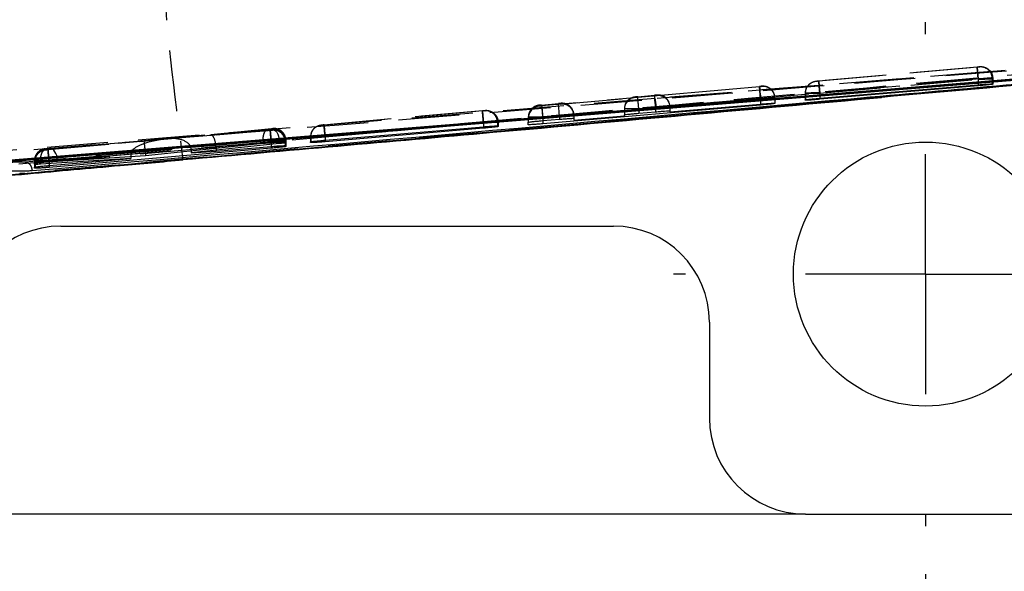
# Model space of a CAD drawing. Extents: x 30 to 391, y 7 to 282.
# Tile 13 of 30: x 123 to 143, y 131 to 143. Entities that reach past the tile are written whole.
import ezdxf

# ---------------------------------------------------------------- set-up
doc = ezdxf.new("R2010")
doc.units = 0
doc.linetypes.add('HIDDEN', pattern=[1.905, 1.27, -0.635])
doc.layers.get('0').update_dxf_attribs({"linetype": 'CONTINUOUS'})
doc.styles.add('SLDTEXTSTYLE0', font='TXT', dxfattribs={"width": 0.75})
doc.dimstyles.new('SLDDIMSTYLE0', dxfattribs={"dimtxt": 3.5, "dimasz": 3.302, "dimexe": 0, "dimexo": 0.0625, "dimgap": 0.875, "dimtad": 1, "dimdec": 0, "dimrnd": 1e-09, "dimzin": 12, "dimtxsty": 'SLDTEXTSTYLE0', "dimsah": 1, "dimcen": 0.09, "dimazin": 3, "dimtfac": 1, "dimtdec": 0, "dimtofl": 0, "dimtmove": 0, "dimatfit": 3, "dimtolj": 1, "dimtzin": 12})
doc.dimstyles.new('SLDDIMSTYLE2', dxfattribs={"dimtxt": 3.5, "dimasz": 3.302, "dimexe": 0, "dimexo": 0.0625, "dimgap": 0.875, "dimtad": 1, "dimdec": 3, "dimrnd": 1e-09, "dimzin": 12, "dimtxsty": 'SLDTEXTSTYLE0', "dimsah": 1, "dimcen": 0.09, "dimazin": 3, "dimtfac": 1, "dimtdec": 3, "dimtofl": 0, "dimtmove": 0, "dimatfit": 3, "dimtolj": 1, "dimtzin": 12})

# ---------------------------------------------------------------- blocks, each defined once
blk = doc.blocks.new('_D_4')
at = {"color": 179, "linetype": 'CONTINUOUS'}
for p, q in [((116.743, 131.312), (116.743, 106.28)), ((141.743, 131.312), (141.743, 106.28)), ((116.743, 107.28), (141.743, 107.28))]:
    blk.add_line(p, q, dxfattribs=at)
for points in [[(116.743, 107.28), (120.045, 106.772), (120.045, 107.788)], [(141.743, 107.28), (138.441, 107.788), (138.441, 106.772)]]:
    blk.add_solid(points, dxfattribs=at)
at = {"color": 179, "linetype": 'CONTINUOUS', "insert": (125.818, 111.792, -28.9), "char_height": 3.5, "attachment_point": 1, "style": 'SLDTEXTSTYLE0'}
blk.add_mtext('25', dxfattribs=at)
blk = doc.blocks.new('_D_5')
at = {"color": 179, "linetype": 'CONTINUOUS'}
for p, q in [((82.743, 145.062), (82.743, 95.096)), ((189.743, 133.562), (189.743, 95.096)), ((189.743, 96.096), (82.743, 96.096))]:
    blk.add_line(p, q, dxfattribs=at)
for points in [[(82.743, 96.096), (86.045, 95.588), (86.045, 96.604)], [(189.743, 96.096), (186.441, 96.604), (186.441, 95.588)]]:
    blk.add_solid(points, dxfattribs=at)
at = {"color": 179, "linetype": 'CONTINUOUS', "insert": (128.168, 100.608, -28.9), "char_height": 3.5, "attachment_point": 1, "style": 'SLDTEXTSTYLE0'}
blk.add_mtext('107', dxfattribs=at)
blk = doc.blocks.new('SW_CENTERMARKSYMBOL_7')
at = {"color": 0, "linetype": 'CONTINUOUS'}
for p, q in [((0, 5), (0, 5.25)), ((0, 0), (0, 2.5)), ((-5, 0), (-5.25, 0)), ((0, 0), (-2.5, 0)), ((0, 0), (0, -2.5)), ((0, 0), (2.5, 0)), ((5, 0), (5.25, 0)), ((0, -5), (0, -5.25))]:
    blk.add_line(p, q, dxfattribs=at)

msp = doc.modelspace()

# ---------------------------------------------------------------- linework, layer by layer
at = {"color": 7, "linetype": 'HIDDEN'}
for p, q in [((149.0957, 142.2577), (136.1129, 141.2192)), ((148.812, 142.2363), (136.1129, 141.2192)), ((139.5186, 141.5859), (142.8164, 141.8778)), ((142.8171, 141.8724), (139.5197, 141.5804)), ((142.8715, 141.8822), (142.8714, 141.8776)), ((143.1399, 141.6704), (143.1435, 141.6286)), ((138.2856, 141.4657), (133.7504, 141.0642)), ((136.1504, 141.2805), (138.2856, 141.4695)), ((138.3077, 141.2167), (138.2856, 141.4657)), ((138.3357, 141.4736), (138.3356, 141.4706)), ((139.4199, 141.5724), (139.4651, 141.5807)), ((139.465, 141.5761), (139.4651, 141.5807)), ((142.8384, 141.6288), (139.541, 141.3369)), ((139.5416, 141.3314), (142.8391, 141.6233)), ((142.8386, 141.6288), (142.8384, 141.6288)), ((142.8386, 141.6288), (142.8386, 141.5032)), ((142.8391, 141.6233), (142.8391, 141.6234)), ((142.8391, 141.6233), (142.8391, 141.5033)), ((143.1332, 141.6283), (143.1332, 141.5143)), ((143.1435, 141.6286), (143.1436, 141.6332)), ((143.1435, 141.6286), (143.1435, 141.5163)), ((143.1436, 141.6332), (143.1436, 141.6332)), ((143.1436, 141.6332), (143.1436, 141.5245)), ((135.7004, 141.2407), (135.7004, 141.2503)), ((135.7502, 141.2552), (136.1003, 141.2862)), ((136.1503, 141.2902), (136.1504, 141.2805)), ((139.2371, 141.3316), (139.237, 141.327)), ((139.237, 141.327), (139.237, 141.1822)), ((139.2372, 141.3373), (139.2371, 141.3327)), ((139.2371, 141.3316), (139.2371, 141.1927)), ((139.2436, 141.3318), (139.2436, 141.3318)), ((139.2436, 141.3318), (139.2436, 141.1944)), ((139.541, 141.3369), (139.541, 141.3368)), ((139.541, 141.3368), (139.541, 141.2242)), ((139.5415, 141.3314), (139.5416, 141.3314)), ((139.5416, 141.3314), (139.5416, 141.2242)), ((136.1129, 141.2192), (118.9618, 139.8349)), ((133.7004, 141.0602), (133.7004, 141.0783)), ((133.7502, 141.0831), (134.1004, 141.1141)), ((133.7725, 140.8152), (138.3077, 141.2167)), ((134.1503, 141.1182), (134.1504, 141.1034)), ((134.1504, 141.1034), (135.7004, 141.2407)), ((136.1224, 141.0371), (135.7723, 141.0062)), ((136.1224, 141.0371), (136.1224, 140.9422)), ((138.3076, 141.2205), (136.4216, 141.0536)), ((136.4224, 141.0411), (136.4224, 140.961)), ((138.3076, 141.2205), (138.3076, 141.1027)), ((138.3077, 141.2167), (138.3077, 141.1027)), ((138.6076, 141.2216), (138.6077, 141.2245)), ((138.6076, 141.2216), (138.6076, 141.1152)), ((138.6077, 141.2245), (138.6077, 141.1223)), ((129.2185, 140.674), (132.5163, 140.9659)), ((132.5172, 140.9605), (129.2198, 140.6686)), ((132.5715, 140.9704), (132.5714, 140.9658)), ((134.1224, 140.8651), (133.7723, 140.8341)), ((133.7723, 140.8341), (133.7724, 140.8341)), ((133.7724, 140.8341), (133.7724, 140.7579)), ((134.1224, 140.8651), (134.1224, 140.7873)), ((135.4724, 140.9695), (134.4216, 140.8765)), ((134.4224, 140.8691), (134.4224, 140.8055)), ((135.4724, 141.0013), (135.4724, 140.8805)), ((135.7723, 141.0062), (135.7724, 141.0062)), ((135.7724, 141.0062), (135.7724, 140.9126)), ((129.1213, 140.661), (129.1651, 140.6688)), ((129.165, 140.6642), (129.1651, 140.6688)), ((132.5384, 140.7169), (129.2409, 140.425)), ((129.2416, 140.4195), (132.5391, 140.7115)), ((132.5385, 140.7169), (132.5384, 140.7169)), ((132.5385, 140.7169), (132.5385, 140.6306)), ((132.5391, 140.7115), (132.5392, 140.7115)), ((132.5391, 140.7115), (132.5391, 140.6307)), ((132.8294, 140.7164), (132.8294, 140.6497)), ((132.8435, 140.7167), (132.8436, 140.7214)), ((132.8435, 140.7167), (132.8435, 140.6351)), ((132.8436, 140.7214), (132.8436, 140.6489)), ((133.4724, 140.8293), (133.4724, 140.7255)), ((133.7725, 140.8152), (133.7725, 140.7579)), ((128.099, 140.5587), (123.4725, 140.1491)), ((125.4729, 140.3413), (128.0681, 140.5855)), ((128.1292, 140.5843), (125.9904, 140.3833)), ((125.9904, 140.3833), (126.8683, 140.4556)), ((126.8683, 140.4556), (128.0982, 140.5645)), ((128.1211, 140.3097), (128.099, 140.5587)), ((128.1534, 140.564), (128.1504, 140.5636)), ((128.1512, 140.5865), (128.1725, 140.587)), ((128.1538, 140.5869), (128.1512, 140.5865)), ((128.1535, 140.5689), (128.1534, 140.564)), ((128.154, 140.5927), (128.1538, 140.5869)), ((128.9372, 140.4254), (128.9371, 140.4207)), ((129.2409, 140.425), (129.2409, 140.4249)), ((129.2409, 140.4249), (129.2409, 140.3507)), ((125.9632, 140.3755), (123.4423, 140.1672)), ((123.4712, 140.1548), (125.9632, 140.3755)), ((123.4943, 139.9001), (128.1211, 140.3097)), ((123.5044, 140.1789), (125.4729, 140.3413)), ((127.9529, 140.3365), (125.4995, 140.1057)), ((126.4524, 140.1628), (128.2879, 140.3353)), ((128.1203, 140.3155), (126.9713, 140.2138)), ((127.9531, 140.3364), (127.9529, 140.3365)), ((127.9531, 140.3364), (127.9531, 140.2853)), ((128.1204, 140.3155), (128.1203, 140.3155)), ((128.1204, 140.3155), (128.1204, 140.2199)), ((128.1211, 140.3097), (128.1211, 140.2199)), ((128.2879, 140.3353), (128.2879, 140.3132)), ((128.4075, 140.3146), (128.4075, 140.2383)), ((128.4103, 140.3375), (128.4103, 140.3188)), ((128.4103, 140.3375), (128.4103, 140.3375)), ((128.4254, 140.315), (128.4254, 140.22)), ((128.4255, 140.3199), (128.4255, 140.2372)), ((128.4259, 140.3379), (128.426, 140.3437)), ((128.4259, 140.3379), (128.4259, 140.3179)), ((128.4259, 140.2985), (128.4259, 140.3379)), ((128.426, 140.3437), (128.426, 140.3437)), ((128.426, 140.3437), (128.426, 140.3179)), ((128.9371, 140.4198), (128.937, 140.4152)), ((128.937, 140.4152), (128.937, 140.3008)), ((128.9371, 140.4198), (128.9371, 140.3163)), ((128.9468, 140.4201), (128.9468, 140.42)), ((128.9468, 140.42), (128.9468, 140.3193)), ((129.2415, 140.4196), (129.2416, 140.4195)), ((129.2416, 140.4195), (129.2416, 140.3507)), ((123.3193, 139.9181), (125.1977, 140.0733)), ((123.4177, 140.1448), (123.4178, 140.1497)), ((123.4182, 140.1655), (123.4183, 140.1709)), ((125.197, 140.0567), (123.4935, 139.9059)), ((125.5006, 140.0808), (123.672, 139.9299)), ((125.197, 140.0567), (125.197, 140.0118)), ((125.5006, 140.0808), (125.5006, 140.0307)), ((126.9718, 140.2012), (126.4524, 140.1584)), ((126.4524, 140.1584), (126.4524, 140.1295)), ((126.9718, 140.2012), (126.9718, 140.1212)), ((123.1899, 139.9063), (123.1898, 139.9014)), ((123.1899, 139.9007), (123.1898, 139.8957)), ((123.1898, 139.8957), (123.1898, 139.7669)), ((123.1899, 139.9063), (123.1899, 139.9007)), ((123.1899, 139.9007), (123.1899, 139.7864)), ((123.1904, 139.9219), (123.1902, 139.9165)), ((123.1902, 139.9165), (123.1902, 139.9165)), ((123.1902, 139.9165), (123.1902, 139.8477)), ((123.1904, 139.9276), (123.1903, 139.9222)), ((123.1904, 139.9219), (123.1904, 139.8683)), ((123.2017, 139.9221), (123.2017, 139.9222)), ((123.2017, 139.9221), (123.2017, 139.8718)), ((123.203, 139.901), (123.203, 139.901)), ((123.203, 139.901), (123.203, 139.7905)), ((123.3193, 139.9182), (123.3193, 139.9181)), ((123.3193, 139.9181), (123.3193, 139.8869)), ((123.4935, 139.9059), (123.4935, 139.9058)), ((123.4935, 139.9058), (123.4935, 139.8225)), ((123.4942, 139.9001), (123.4943, 139.9001)), ((123.4943, 139.9001), (123.4943, 139.8226)), ((123.672, 139.9299), (123.672, 139.9166))]:
    msp.add_line(p, q, dxfattribs=at)
at = {"color": 7, "linetype": 'CONTINUOUS'}
for p, q in [((119.7166, 139.666), (148.2961, 141.9857)), ((122.8834, 139.6505), (148.8415, 141.9698)), ((139.541, 141.2242), (142.8386, 141.5032)), ((142.8391, 141.4856), (139.5416, 141.2024)), ((143.1435, 141.5163), (143.1332, 141.5143)), ((143.1436, 141.5245), (143.1435, 141.5163)), ((138.3077, 141.0832), (133.7725, 140.691)), ((136.4224, 140.9414), (138.3076, 141.1027)), ((138.3077, 141.1027), (138.3077, 141.0832)), ((138.6077, 141.1223), (138.6076, 141.1152)), ((139.237, 141.1822), (139.2371, 141.1927)), ((139.2371, 141.1927), (139.2436, 141.1944)), ((134.4224, 140.7702), (135.4724, 140.8601)), ((135.4724, 140.8601), (135.4724, 140.8805)), ((135.7724, 140.9126), (136.1224, 140.9422)), ((136.4224, 140.961), (136.4224, 140.9414)), ((129.2409, 140.3507), (132.5385, 140.6306)), ((132.8435, 140.6351), (132.8294, 140.6316)), ((132.8436, 140.6489), (132.8435, 140.6351)), ((133.4724, 140.6726), (133.4724, 140.7255)), ((133.7724, 140.7579), (134.1224, 140.7873)), ((134.4224, 140.8055), (134.4224, 140.7702)), ((132.5391, 140.6013), (129.2416, 140.3182)), ((125.5006, 140.0307), (127.9531, 140.2853)), ((128.2879, 140.2797), (126.4524, 140.0882)), ((126.9718, 140.1212), (128.1204, 140.2199)), ((128.4254, 140.22), (128.4075, 140.2154)), ((128.4103, 140.3188), (128.4103, 140.2945)), ((128.4259, 140.2986), (128.4103, 140.2945)), ((128.4255, 140.2372), (128.4254, 140.22)), ((128.426, 140.3179), (128.4259, 140.2986)), ((128.4259, 140.3179), (128.4259, 140.2986)), ((128.937, 140.3008), (128.9371, 140.3163)), ((128.9371, 140.3163), (128.9468, 140.3193)), ((128.1211, 140.1845), (123.4943, 139.7831)), ((123.672, 139.9166), (125.5006, 140.0307)), ((125.197, 140.0118), (125.197, 139.9688)), ((126.4524, 140.1295), (126.4524, 140.0882)), ((126.4524, 140.0882), (126.9718, 140.1212)), ((123.1902, 139.8477), (123.1904, 139.8683)), ((123.1904, 139.8683), (123.2017, 139.8718)), ((125.197, 139.9688), (123.3193, 139.8506)), ((123.4935, 139.8225), (125.197, 139.9688)), ((126.2822, 139.9441), (126.2849, 139.947)), ((122.8834, 139.6568), (122.8834, 139.6505)), ((123.1898, 139.7669), (123.1899, 139.7864)), ((123.1899, 139.7864), (123.203, 139.7905)), ((123.7428, 138.5615), (135.2428, 138.5615)), ((137.2428, 136.5615), (137.2428, 134.5615)), ((139.2428, 132.5615), (119.7428, 132.5615)), ((139.2428, 132.5615), (144.2428, 132.5615))]:
    msp.add_line(p, q, dxfattribs=at)
at = {"color": 8, "linetype": 'CONTINUOUS'}
for p, q in [((142.8391, 141.5033), (142.8391, 141.4856)), ((140.8306, 141.2429), (126.2849, 139.947)), ((139.5416, 141.2242), (139.5416, 141.2024)), ((132.5391, 140.6307), (132.5391, 140.6013)), ((132.8294, 140.6497), (132.8294, 140.6316)), ((133.7725, 140.7579), (133.7725, 140.691)), ((128.1211, 140.2199), (128.1211, 140.1845)), ((128.2879, 140.3132), (128.2879, 140.2797)), ((128.4075, 140.2383), (128.4075, 140.2154)), ((129.2416, 140.3507), (129.2416, 140.3182)), ((123.3193, 139.8869), (123.3193, 139.8506)), ((123.4943, 139.8226), (123.4943, 139.7831))]:
    msp.add_line(p, q, dxfattribs=at)
at = {"color": 7, "linetype": 'CONTINUOUS', "flags": 128}
for points in [[(136.1363, 141.0265), (136.509, 141.0566), (138.1266, 141.1872), (144.5968, 141.7097), (148.8346, 142.0517)], [(120.2878, 139.7459), (120.971, 139.8011), (127.4413, 140.3239), (136.1363, 141.0265)]]:
    msp.add_lwpolyline(points, dxfattribs=at)
at = {"color": 7, "linetype": 'HIDDEN', "flags": 128}
for points in [[(138.2856, 141.4695), (138.286, 141.4651), (138.2872, 141.4512), (138.2893, 141.4283), (138.292, 141.3974), (138.2953, 141.3595), (138.2992, 141.3163), (138.3033, 141.2694), (138.3076, 141.2205)], [(136.1224, 141.0371), (136.1181, 141.086), (136.1139, 141.1329), (136.1101, 141.1761), (136.1067, 141.214), (136.104, 141.2449), (136.102, 141.2678), (136.1007, 141.2817), (136.1003, 141.2862)], [(133.7504, 141.0642), (133.7509, 141.0591), (133.7522, 141.0447), (133.7542, 141.0215), (133.7569, 140.9906), (133.7603, 140.9529), (133.7641, 140.91), (133.7682, 140.8635), (133.7725, 140.8152)], [(134.1224, 140.8651), (134.1181, 140.914), (134.1139, 140.9609), (134.1101, 141.0041), (134.1068, 141.042), (134.104, 141.0729), (134.102, 141.0958), (134.1008, 141.1097), (134.1004, 141.1141)], [(128.1292, 140.5843), (128.1569, 140.5814), (128.1843, 140.5684), (128.2103, 140.546), (128.234, 140.5151), (128.2544, 140.477), (128.2705, 140.4331), (128.2818, 140.3852), (128.2879, 140.3353)], [(123.672, 139.9299), (123.6662, 139.9803), (123.6547, 140.0287), (123.6378, 140.0729), (123.6164, 140.1113), (123.5913, 140.1422), (123.5634, 140.1643), (123.5341, 140.1767), (123.5044, 140.1789)]]:
    msp.add_lwpolyline(points, dxfattribs=at)
at = {"color": 7, "linetype": 'CONTINUOUS'}
msp.add_circle((141.7428, 137.5615), 2.75, dxfattribs=at)
at = {"color": 7, "linetype": 'HIDDEN'}
for centre, radius, start, end in [((188.2814, 148.6614), 62.609, 184.161276, 188.003556), ((142.886, 141.6307), 0.2472, 359.45752, 93.77175), ((142.8935, 141.6286), 0.25, 9.61962, 95.0604), ((138.3576, 141.2215), 0.25, 28.60478, 95.05721), ((138.3577, 141.2245), 0.25, 0.00362, 95.05802), ((139.4871, 141.3316), 0.25, 142.27266, 179.99937), ((135.7224, 141.0013), 0.25, 95.05632, 179.99942), ((136.1724, 141.0411), 0.25, 359.99957, 95.06207), ((138.3576, 141.2215), 0.25, 0.00364, 25.55536), ((133.7224, 140.8293), 0.25, 95.0568, 179.99872), ((133.7224, 140.8112), 0.25, 95.0598, 179.99339), ((134.1724, 140.8691), 0.25, 359.99958, 95.06204), ((134.9327, 140.9783), 1.2045, 2.29276, 11.53588), ((132.5833, 140.7198), 0.2461, 359.22103, 93.29885), ((132.5935, 140.7167), 0.25, 0.00129, 95.06093), ((133.6986, 140.8377), 0.2248, 140.6869, 161.58916), ((128.1626, 140.3189), 0.245, 358.99027, 92.8351), ((128.1754, 140.315), 0.25, 0.00118, 95.06087), ((128.1759, 140.3379), 0.25, 0.00125, 95.06037), ((129.1871, 140.4198), 0.25, 124.75399, 180.00108), ((123.4404, 139.9219), 0.25, 124.18917, 179.9982), ((123.4399, 139.9007), 0.25, 95.05873, 134.57072), ((123.4404, 139.9219), 0.25, 95.05973, 117.57281)]:
    msp.add_arc(centre, radius, start, end, dxfattribs=at)
at = {"color": 7, "linetype": 'CONTINUOUS'}
for centre, start, end in [((123.7428, 136.5615), 90, 180), ((135.2428, 136.5615), 0, 90), ((139.2428, 134.5615), 180, 270)]:
    msp.add_arc(centre, 2, start, end, dxfattribs=at)
at = {"color": 7, "linetype": 'HIDDEN'}
for centre, major_axis, ratio, start_param, end_param in [((142.8212, 141.8732), (0.0502, 0.0044), 0.0083383, 6.0242437, 6.2832267), ((139.5209, 141.5856), (0.0559, 0.0049), 0.0083383, 2.9426096, 3.1402004), ((142.8433, 141.6242), (0.3002, 0.0044), 0.0014048, 6.0212138, 6.2887284), ((136.1724, 141.0315), (0.1696, 0.1852), 0.99163, 5.537768, 7.1169175), ((139.543, 141.3366), (0.3059, 0.0049), 0.0015346, 2.9355155, 3.1388294), ((134.1724, 140.8544), (0.1696, 0.1852), 0.99163, 5.537768, 7.1169175), ((135.7224, 140.9916), (0.1851, -0.1694), 0.9916333, 2.3961578, 3.8786568), ((132.5221, 140.9614), (0.0493, 0.0044), 0.0083383, 5.9759211, 6.2838381), ((129.2216, 140.6738), (0.0566, 0.005), 0.0083383, 2.8970209, 3.1398167), ((132.5442, 140.7124), (0.2993, 0.0044), 0.0013844, 5.974737, 6.2924821), ((126.8904, 140.2066), (-0.0213, 0.2491), 0.3248668, 4.7133947, 6.2925443), ((128.0995, 140.5821), (0.0545, 0.0048), 0.0083383, 5.2897235, 5.9642735), ((125.9852, 140.1264), (0.7875, 0.0674), 0.3162787, 1.5717262, 3.0848379), ((125.4949, 140.0923), (-0.022, 0.249), 0.0228779, 4.7641611, 6.2933346), ((126.0124, 140.1342), (0.4394, 0.0388), 0.5666884, 6.242179, 7.8541643), ((128.1215, 140.3331), (0.3045, 0.0048), 0.0015035, 5.2904787, 5.9608261), ((128.1269, 140.3107), (0.2985, 0.0043), 0.0013646, 5.9352349, 6.2967798), ((128.1269, 140.3335), (0.299, 0.0043), 0.0013768, 5.9590427, 6.2940573), ((129.2437, 140.4248), (0.3066, 0.005), 0.0015498, 2.8894989, 3.1367488), ((123.4695, 140.1543), (0.0517, 0.0046), 0.0083383, 2.848594, 3.1420419), ((123.4704, 140.1755), (0.0521, 0.0046), 0.0083383, 2.8908721, 3.1417575), ((125.5515, 140.088), (0.3519, 0.0615), 0.6971851, 2.9542879, 3.0203247), ((125.2772, 140.0743), (0.0274, 0.2495), 0.8888615, 4.8355525, 4.9353242), ((126.2285, 140.152), (0.0275, 0.2494), 0.8910007, 4.8355641, 4.8531244), ((126.5476, 140.1783), (0.4237, 0.0349), 0.5879954, 6.2347633, 6.2851593), ((123.4916, 139.9052), (0.3017, 0.0046), 0.0014397, 2.8450888, 3.1493872), ((123.4924, 139.9265), (0.3021, 0.0046), 0.0014488, 2.8670917, 3.1477091)]:
    msp.add_ellipse(centre, major_axis=major_axis, ratio=ratio, start_param=start_param, end_param=end_param, dxfattribs=at)
for points, knots in [([(119.3775, 139.8478), (124.2563, 140.2445), (133.9576, 141.0332), (143.6593, 141.8161), (148.4821, 142.2052)], [0, 0, 0, 0, 0.502896, 1, 1, 1, 1]), ([(122.8663, 139.8589), (128.8722, 140.3885), (137.5253, 141.1514), (146.1766, 141.9336), (148.8232, 142.1729)], [0, 0, 0, 0, 0.69408256, 1, 1, 1, 1]), ([(148.5052, 142.15), (144.2475, 141.7697), (135.7452, 141.0102), (127.2416, 140.2647), (122.9963, 139.8925)], [0, 0, 0, 0, 0.50076006, 1, 1, 1, 1]), ([(147.6489, 141.8633), (145.3995, 141.66), (137.1453, 140.9139), (128.8894, 140.1862), (122.8834, 139.6568)], [0, 0, 0, 0, 0.2725125, 1, 1, 1, 1]), ([(142.8164, 141.8778), (142.82, 141.8781), (142.8299, 141.879), (142.8451, 141.8803), (142.8567, 141.8812), (142.8655, 141.8819), (142.8705, 141.8823), (142.8712, 141.8822), (142.8715, 141.8822)], [0, 0, 0, 0, 0.12833384, 0.34280167, 0.55723412, 0.65054323, 0.86994067, 1, 1, 1, 1]), ([(142.8384, 141.6288), (142.8359, 141.6568), (142.831, 141.7129), (142.8243, 141.7884), (142.818, 141.8597), (142.817, 141.871), (142.8164, 141.8778)], [0, 0, 0, 0, 0.21424, 0.4284754, 0.6555444, 1, 1, 1, 1]), ([(142.8698, 141.8774), (142.8675, 141.8771), (142.8631, 141.8766), (142.8496, 141.8753), (142.8336, 141.8738), (142.8223, 141.8728), (142.8171, 141.8724)], [0, 0, 0, 0, 0.262053, 0.5241783, 0.7840462, 1, 1, 1, 1]), ([(142.8171, 141.8724), (142.8175, 141.8684), (142.8182, 141.8604), (142.8233, 141.8028), (142.8305, 141.7207), (142.8362, 141.6558), (142.8391, 141.6234)], [0, 0, 0, 0, 0.2499962, 0.5000003, 0.7499988, 1, 1, 1, 1]), ([(142.8715, 141.8822), (142.8796, 141.8827), (142.9053, 141.8842), (142.9592, 141.8776), (143.0287, 141.8493), (143.0922, 141.7924), (143.1353, 141.7176), (143.1408, 141.6613), (143.1436, 141.6332)], [0, 0, 0, 0, 0.05881525, 0.18713314, 0.39035093, 0.59356774, 0.79678285, 1, 1, 1, 1]), ([(138.5841, 141.3271), (138.5707, 141.3517), (138.5477, 141.394), (138.4959, 141.4351), (138.4501, 141.4585), (138.4093, 141.4701), (138.3776, 141.4743), (138.3561, 141.4747), (138.3448, 141.4743), (138.3389, 141.4739), (138.3313, 141.4734), (138.3184, 141.4724), (138.3007, 141.4709), (138.2898, 141.4699), (138.2856, 141.4695)], [0, 0, 0, 0, 0.2221543, 0.3814975, 0.5197944, 0.6324443, 0.718815, 0.7767885, 0.8021496, 0.8186621, 0.8481608, 0.9130474, 0.966546, 1, 1, 1, 1]), ([(138.2856, 141.4695), (138.289, 141.4698), (138.298, 141.4706), (138.312, 141.4718), (138.325, 141.4729), (138.3338, 141.4735), (138.335, 141.4735), (138.3357, 141.4736)], [0, 0, 0, 0, 0.1304978, 0.3461944, 0.5658439, 0.7885489, 1, 1, 1, 1]), ([(138.3356, 141.4706), (138.3353, 141.4705), (138.3346, 141.4704), (138.3284, 141.4697), (138.3171, 141.4686), (138.3023, 141.4672), (138.2912, 141.4662), (138.2856, 141.4657)], [0, 0, 0, 0, 0.1491358, 0.3656811, 0.5784512, 0.78858, 1, 1, 1, 1]), ([(139.2436, 141.3318), (139.2461, 141.36), (139.2512, 141.4162), (139.293, 141.4909), (139.3547, 141.5478), (139.41, 141.5709), (139.4477, 141.5788), (139.4588, 141.58), (139.4662, 141.5809)], [0, 0, 0, 0, 0.2269206, 0.4538456, 0.680768, 0.90769, 0.9383173, 1, 1, 1, 1]), ([(139.5197, 141.5804), (139.5166, 141.5802), (139.5078, 141.5794), (139.4935, 141.5782), (139.479, 141.577), (139.4687, 141.5762), (139.4653, 141.576), (139.465, 141.576), (139.465, 141.5761)], [0, 0, 0, 0, 0.109523, 0.3068261, 0.5221989, 0.7375064, 0.9552463, 1, 1, 1, 1]), ([(139.4662, 141.5809), (139.4673, 141.581), (139.4701, 141.5813), (139.4795, 141.5823), (139.493, 141.5835), (139.5066, 141.5848), (139.5149, 141.5855), (139.5186, 141.5859)], [0, 0, 0, 0, 0.1628092, 0.4111806, 0.6597097, 0.8456191, 1, 1, 1, 1]), ([(139.541, 141.3369), (139.5381, 141.3697), (139.5322, 141.4353), (139.5248, 141.5179), (139.5196, 141.5753), (139.519, 141.5823), (139.5186, 141.5859)], [0, 0, 0, 0, 0.2499987, 0.5000015, 0.7500011, 1, 1, 1, 1]), ([(139.5197, 141.5804), (139.5201, 141.5765), (139.5207, 141.5685), (139.5258, 141.5108), (139.533, 141.4288), (139.5387, 141.3639), (139.5415, 141.3314)], [0, 0, 0, 0, 0.2499985, 0.499998, 0.7500006, 1, 1, 1, 1]), ([(143.1436, 141.6332), (143.1436, 141.6332), (143.1434, 141.6332), (143.1374, 141.6332), (143.1109, 141.6329), (143.0627, 141.6322), (142.9985, 141.6313), (142.914, 141.63), (142.8591, 141.6291), (142.8386, 141.6288), (142.8386, 141.6288)], [0, 0, 0, 0, 0.0001252, 0.1323434, 0.3472505, 0.4396371, 0.6542123, 0.871048, 0.9998728, 1, 1, 1, 1]), ([(142.8391, 141.6234), (142.8391, 141.6234), (142.8681, 141.624), (142.9322, 141.6247), (143.0219, 141.6264), (143.0952, 141.6275), (143.1242, 141.6283), (143.1332, 141.6283), (143.1332, 141.6283)], [0, 0, 0, 0, 0.0001056, 0.2191864, 0.4816193, 0.7422662, 0.999854, 1, 1, 1, 1]), ([(135.7502, 141.2552), (135.747, 141.2549), (135.7367, 141.254), (135.7199, 141.2524), (135.7056, 141.251), (135.6973, 141.2502), (135.6877, 141.249), (135.6701, 141.2461), (135.6318, 141.2364), (135.574, 141.2081), (135.5261, 141.1598), (135.5018, 141.121), (135.495, 141.1046), (135.4933, 141.1004)], [0, 0, 0, 0, 0.028615, 0.092906, 0.1582917, 0.2029337, 0.2349563, 0.2766104, 0.3601657, 0.5917663, 0.8412153, 0.9589617, 1, 1, 1, 1]), ([(135.7004, 141.2503), (135.7009, 141.2504), (135.7021, 141.2506), (135.711, 141.2515), (135.7239, 141.2528), (135.7379, 141.2541), (135.7469, 141.2549), (135.7502, 141.2552)], [0, 0, 0, 0, 0.2189523, 0.4378977, 0.6566851, 0.8726958, 1, 1, 1, 1]), ([(135.7723, 141.0062), (135.7694, 141.039), (135.7636, 141.1046), (135.7563, 141.1872), (135.7512, 141.2446), (135.7505, 141.2517), (135.7502, 141.2552)], [0, 0, 0, 0, 0.2499994, 0.5000015, 0.7499958, 1, 1, 1, 1]), ([(136.397, 141.1481), (136.3827, 141.1729), (136.3586, 141.2148), (136.306, 141.2546), (136.2607, 141.2766), (136.2206, 141.2874), (136.1899, 141.291), (136.1692, 141.2913), (136.1588, 141.2908), (136.153, 141.2905), (136.1452, 141.29), (136.1318, 141.2889), (136.1146, 141.2874), (136.1041, 141.2865), (136.1003, 141.2862)], [0, 0, 0, 0, 0.2295913, 0.3878102, 0.5255861, 0.6371933, 0.7220326, 0.777827, 0.8011686, 0.8182053, 0.8512778, 0.9153669, 0.9692545, 1, 1, 1, 1]), ([(136.1003, 141.2862), (136.1037, 141.2865), (136.1127, 141.2873), (136.1267, 141.2884), (136.1397, 141.2895), (136.1484, 141.2901), (136.1497, 141.2902), (136.1503, 141.2902)], [0, 0, 0, 0, 0.130185, 0.3457989, 0.5654923, 0.7884476, 1, 1, 1, 1]), ([(139.237, 141.327), (139.237, 141.327), (139.2372, 141.327), (139.2385, 141.327), (139.2573, 141.3272), (139.3135, 141.328), (139.3938, 141.3292), (139.4742, 141.3304), (139.5237, 141.3312), (139.5415, 141.3314)], [0, 0, 0, 0, 0.0001017, 0.0476254, 0.2597728, 0.4725928, 0.6885234, 0.8877841, 1, 1, 1, 1]), ([(139.541, 141.3368), (139.541, 141.3368), (139.52, 141.3365), (139.4728, 141.3358), (139.3954, 141.3345), (139.3183, 141.3332), (139.2664, 141.3324), (139.2481, 141.3318), (139.2436, 141.3318), (139.2436, 141.3318)], [0, 0, 0, 0, 0.0001445, 0.1529647, 0.3415825, 0.5899732, 0.8347393, 0.9998526, 1, 1, 1, 1]), ([(133.7502, 141.0832), (133.747, 141.0829), (133.7367, 141.082), (133.7199, 141.0804), (133.7056, 141.079), (133.6973, 141.0781), (133.6876, 141.077), (133.67, 141.0741), (133.6315, 141.0642), (133.5749, 141.0378), (133.5412, 140.999), (133.5247, 140.9801)], [0, 0, 0, 0, 0.03513664, 0.11355296, 0.19339819, 0.24814191, 0.28727711, 0.33834646, 0.4412243, 0.72769659, 1, 1, 1, 1]), ([(133.7004, 141.0783), (133.7009, 141.0784), (133.7021, 141.0786), (133.711, 141.0795), (133.7239, 141.0808), (133.7379, 141.0821), (133.7469, 141.0829), (133.7502, 141.0831)], [0, 0, 0, 0, 0.2188693, 0.4377146, 0.656588, 0.8727398, 1, 1, 1, 1]), ([(133.7504, 141.0642), (133.747, 141.0639), (133.738, 141.0631), (133.724, 141.0619), (133.711, 141.0609), (133.7023, 141.0602), (133.701, 141.0602), (133.7004, 141.0602)], [0, 0, 0, 0, 0.1311965, 0.3466774, 0.5660146, 0.7885404, 1, 1, 1, 1]), ([(133.7502, 141.0831), (133.7505, 141.0796), (133.7512, 141.0726), (133.7563, 141.0151), (133.7636, 140.9326), (133.7694, 140.8669), (133.7723, 140.8341)], [0, 0, 0, 0, 0.24999657, 0.50000218, 0.74999891, 1, 1, 1, 1]), ([(134.3804, 141.0004), (134.3706, 141.0167), (134.3508, 141.0498), (134.3052, 141.0829), (134.2601, 141.1048), (134.2201, 141.1154), (134.1895, 141.119), (134.169, 141.1193), (134.1587, 141.1188), (134.1529, 141.1185), (134.1451, 141.1179), (134.1316, 141.1168), (134.1144, 141.1154), (134.1041, 141.1145), (134.1004, 141.1142)], [0, 0, 0, 0, 0.1656756, 0.337069, 0.486432, 0.6073211, 0.6990937, 0.7592588, 0.7842971, 0.8028825, 0.8394434, 0.9088106, 0.9673367, 1, 1, 1, 1]), ([(134.1004, 141.1141), (134.1037, 141.1144), (134.1127, 141.1152), (134.1267, 141.1164), (134.1397, 141.1175), (134.1484, 141.1181), (134.1497, 141.1181), (134.1503, 141.1182)], [0, 0, 0, 0, 0.1297897, 0.3453984, 0.5651486, 0.7883165, 1, 1, 1, 1]), ([(136.4224, 141.0411), (136.4224, 141.0411), (136.4219, 141.0411), (136.4107, 141.0411), (136.3599, 141.0405), (136.2815, 141.0394), (136.1974, 141.0382), (136.1429, 141.0375), (136.1224, 141.0371), (136.1224, 141.0371)], [0, 0, 0, 0, 0.00013505, 0.21468867, 0.43310865, 0.6520859, 0.86907078, 0.99987091, 1, 1, 1, 1]), ([(138.6077, 141.2245), (138.6077, 141.2245), (138.6072, 141.2245), (138.5961, 141.2245), (138.5453, 141.2239), (138.4669, 141.2228), (138.3828, 141.2216), (138.3282, 141.2208), (138.3077, 141.2205), (138.3076, 141.2205)], [0, 0, 0, 0, 0.0001271, 0.2146536, 0.4327935, 0.6516113, 0.8686526, 0.9998709, 1, 1, 1, 1]), ([(138.3077, 141.2167), (138.3077, 141.2167), (138.3415, 141.2173), (138.409, 141.2182), (138.4979, 141.2196), (138.5656, 141.2207), (138.6009, 141.2213), (138.6076, 141.2216), (138.6076, 141.2216), (138.6076, 141.2216)], [0, 0, 0, 0, 0.0001271, 0.2159036, 0.4282874, 0.6399226, 0.8532037, 0.999865, 1, 1, 1, 1]), ([(132.5163, 140.9659), (132.52, 140.9663), (132.5299, 140.9671), (132.5451, 140.9684), (132.5567, 140.9694), (132.5655, 140.97), (132.5705, 140.9704), (132.5713, 140.9704), (132.5715, 140.9704)], [0, 0, 0, 0, 0.1288879, 0.3432209, 0.5574918, 0.6511191, 0.8702826, 1, 1, 1, 1]), ([(132.5384, 140.7169), (132.5359, 140.7449), (132.5309, 140.8009), (132.5243, 140.8755), (132.5204, 140.9201), (132.5171, 140.9564), (132.5167, 140.9618), (132.5163, 140.9659)], [0, 0, 0, 0, 0.2137718, 0.4275438, 0.6413178, 0.7213777, 1, 1, 1, 1]), ([(132.5691, 140.9654), (132.5667, 140.9652), (132.5617, 140.9646), (132.5475, 140.9633), (132.532, 140.9618), (132.5215, 140.9609), (132.5172, 140.9605)], [0, 0, 0, 0, 0.2716584, 0.5434632, 0.8130887, 1, 1, 1, 1]), ([(132.5172, 140.9605), (132.5175, 140.9565), (132.5182, 140.9486), (132.5233, 140.8909), (132.5306, 140.8089), (132.5363, 140.7439), (132.5392, 140.7115)], [0, 0, 0, 0, 0.2500011, 0.5000015, 0.7500009, 1, 1, 1, 1]), ([(132.5715, 140.9704), (132.5796, 140.9708), (132.6054, 140.9724), (132.6592, 140.9658), (132.7288, 140.9374), (132.7922, 140.8805), (132.8353, 140.8057), (132.8408, 140.7495), (132.8436, 140.7214)], [0, 0, 0, 0, 0.0588625, 0.187133, 0.3903512, 0.5935683, 0.7967834, 1, 1, 1, 1]), ([(133.7723, 140.8341), (133.7518, 140.8338), (133.6969, 140.833), (133.6125, 140.8318), (133.5345, 140.8305), (133.4842, 140.8296), (133.4724, 140.8293), (133.4724, 140.8293), (133.4724, 140.8293)], [0, 0, 0, 0, 0.13110357, 0.35083808, 0.56914559, 0.78468468, 0.99987288, 1, 1, 1, 1]), ([(134.4224, 140.8691), (134.4224, 140.8691), (134.4214, 140.8691), (134.411, 140.8691), (134.3598, 140.8685), (134.2815, 140.8673), (134.1973, 140.8664), (134.1429, 140.8651), (134.1224, 140.8651), (134.1224, 140.8651)], [0, 0, 0, 0, 0.00012716, 0.2146648, 0.43322358, 0.65223996, 0.86910255, 0.99986893, 1, 1, 1, 1]), ([(135.7723, 141.0062), (135.7518, 141.0059), (135.6969, 141.0051), (135.6125, 141.0038), (135.5345, 141.0025), (135.4843, 141.0017), (135.4724, 141.0013), (135.4724, 141.0013), (135.4724, 141.0013)], [0, 0, 0, 0, 0.1310519, 0.3506736, 0.5690263, 0.7847085, 0.9998649, 1, 1, 1, 1]), ([(128.9468, 140.4201), (128.9493, 140.4482), (128.9542, 140.5044), (128.9954, 140.5791), (129.0563, 140.636), (129.1112, 140.6592), (129.1486, 140.667), (129.1596, 140.6683), (129.1667, 140.6691)], [0, 0, 0, 0, 0.2267236, 0.4534453, 0.680168, 0.9068887, 0.940197, 1, 1, 1, 1]), ([(129.2198, 140.6686), (129.2166, 140.6683), (129.2078, 140.6675), (129.1934, 140.6663), (129.1789, 140.6651), (129.1687, 140.6643), (129.1653, 140.6641), (129.165, 140.6642), (129.165, 140.6642)], [0, 0, 0, 0, 0.1101947, 0.3076426, 0.5226863, 0.7376923, 0.9549649, 1, 1, 1, 1]), ([(129.1667, 140.6691), (129.1681, 140.6692), (129.1714, 140.6696), (129.1816, 140.6706), (129.1942, 140.6718), (129.2068, 140.6729), (129.2141, 140.6736), (129.2185, 140.674)], [0, 0, 0, 0, 0.1736529, 0.4309133, 0.6882663, 0.8110694, 1, 1, 1, 1]), ([(129.2409, 140.425), (129.238, 140.4578), (129.2321, 140.5234), (129.2247, 140.606), (129.2195, 140.6635), (129.2189, 140.6705), (129.2185, 140.674)], [0, 0, 0, 0, 0.2499982, 0.5000023, 0.7500006, 1, 1, 1, 1]), ([(129.2198, 140.6686), (129.2201, 140.6646), (129.2208, 140.6566), (129.2258, 140.599), (129.233, 140.5169), (129.2387, 140.452), (129.2415, 140.4196)], [0, 0, 0, 0, 0.25000162, 0.50000318, 0.75000024, 1, 1, 1, 1]), ([(132.8436, 140.7213), (132.8436, 140.7213), (132.8429, 140.7213), (132.8378, 140.7214), (132.811, 140.721), (132.7629, 140.7204), (132.6986, 140.7194), (132.6141, 140.7181), (132.5591, 140.7172), (132.5385, 140.7169), (132.5385, 140.7169)], [0, 0, 0, 0, 0.0001252, 0.13177, 0.3465743, 0.4394329, 0.6541152, 0.8704665, 0.9998709, 1, 1, 1, 1]), ([(133.4724, 140.8112), (133.4724, 140.8112), (133.4724, 140.8112), (133.4843, 140.8112), (133.5348, 140.8119), (133.6132, 140.8129), (133.6973, 140.8141), (133.7518, 140.8149), (133.7724, 140.8152), (133.7725, 140.8152)], [0, 0, 0, 0, 0.0001271, 0.214604, 0.4328923, 0.6515915, 0.8682764, 0.9998689, 1, 1, 1, 1]), ([(127.9529, 140.3365), (127.9526, 140.3645), (127.952, 140.4206), (127.9708, 140.4952), (128.0018, 140.5519), (128.0313, 140.5748), (128.0538, 140.5834), (128.0619, 140.5846), (128.0681, 140.5855)], [0, 0, 0, 0, 0.2205147, 0.4410287, 0.6615385, 0.8820502, 0.9098974, 1, 1, 1, 1]), ([(128.0681, 140.5855), (128.0722, 140.5859), (128.0816, 140.5867), (128.0988, 140.5883), (128.1173, 140.5899), (128.1304, 140.591), (128.1414, 140.5919), (128.1499, 140.5925), (128.1536, 140.5927), (128.1539, 140.5927), (128.154, 140.5927)], [0, 0, 0, 0, 0.11709748, 0.27334217, 0.42927609, 0.58519973, 0.645231, 0.80620567, 0.96707428, 1, 1, 1, 1]), ([(128.0982, 140.5645), (128.1019, 140.5648), (128.1117, 140.5657), (128.127, 140.567), (128.1386, 140.5679), (128.1474, 140.5686), (128.1524, 140.5689), (128.1532, 140.5689), (128.1535, 140.5689)], [0, 0, 0, 0, 0.128277, 0.3428425, 0.5573299, 0.6510879, 0.8702797, 1, 1, 1, 1]), ([(128.0982, 140.5645), (128.0983, 140.5629), (128.0987, 140.5595), (128.1015, 140.5281), (128.1063, 140.4741), (128.1129, 140.3995), (128.1179, 140.3435), (128.1203, 140.3155)], [0, 0, 0, 0, 0.1723348, 0.359402, 0.5729302, 0.7864646, 1, 1, 1, 1]), ([(128.1504, 140.5636), (128.1488, 140.5634), (128.1447, 140.563), (128.1334, 140.5619), (128.1173, 140.5604), (128.1051, 140.5593), (128.099, 140.5587)], [0, 0, 0, 0, 0.1819751, 0.4566328, 0.7275029, 1, 1, 1, 1]), ([(128.426, 140.3437), (128.4233, 140.3718), (128.4177, 140.428), (128.3746, 140.5028), (128.3112, 140.5598), (128.241, 140.5884), (128.1871, 140.5947), (128.1614, 140.5931), (128.154, 140.5927)], [0, 0, 0, 0, 0.2032189, 0.4064409, 0.609662, 0.812881, 0.9462754, 1, 1, 1, 1]), ([(128.2332, 140.5766), (128.255, 140.5689), (128.3023, 140.5523), (128.3596, 140.4961), (128.4015, 140.4219), (128.4074, 140.3656), (128.4103, 140.3375)], [0, 0, 0, 0, 0.2218263, 0.481217, 0.7406065, 1, 1, 1, 1]), ([(128.426, 140.3437), (128.426, 140.3437), (128.4258, 140.3437), (128.4243, 140.3437), (128.4042, 140.3435), (128.3576, 140.3429), (128.2971, 140.342), (128.2246, 140.3409), (128.1221, 140.3393), (128.0283, 140.3377), (127.9743, 140.3368), (127.9531, 140.3364), (127.9531, 140.3364)], [0, 0, 0, 0, 0.0000971, 0.0371183, 0.1938063, 0.3533244, 0.4134531, 0.5706007, 0.7276589, 0.8832377, 0.9999074, 1, 1, 1, 1]), ([(128.4255, 140.3199), (128.4255, 140.3199), (128.4255, 140.3199), (128.4192, 140.3199), (128.393, 140.3196), (128.3448, 140.3189), (128.2805, 140.318), (128.196, 140.3167), (128.141, 140.3158), (128.1204, 140.3155), (128.1204, 140.3155)], [0, 0, 0, 0, 0.0001251, 0.1316916, 0.3464762, 0.4394047, 0.6541684, 0.8703464, 0.9998749, 1, 1, 1, 1]), ([(128.4106, 140.4041), (128.4109, 140.4036), (128.4248, 140.3787), (128.4251, 140.349), (128.4255, 140.3199)], [0, 0, 0, 0, 0.0195452, 1, 1, 1, 1]), ([(128.937, 140.4152), (128.937, 140.4152), (128.937, 140.4152), (128.9389, 140.4151), (128.9571, 140.4153), (129.0134, 140.4161), (129.0936, 140.4173), (129.1741, 140.4185), (129.2236, 140.4193), (129.2415, 140.4196)], [0, 0, 0, 0, 0.0000939, 0.04779059, 0.25952347, 0.47238991, 0.68824078, 0.88736919, 1, 1, 1, 1]), ([(123.3394, 140.149), (123.3232, 140.1412), (123.2814, 140.121), (123.2276, 140.0614), (123.1921, 139.9886), (123.1939, 139.9388), (123.1945, 139.9218)], [0, 0, 0, 0, 0.1872453, 0.4824698, 0.8239643, 1, 1, 1, 1]), ([(123.2017, 139.9222), (123.2041, 139.9503), (123.2089, 140.0065), (123.2497, 140.0812), (123.3101, 140.1381), (123.3673, 140.1625), (123.4047, 140.1696), (123.4157, 140.1707), (123.4199, 140.1712)], [0, 0, 0, 0, 0.2266034, 0.4532062, 0.6798114, 0.9064185, 0.964582, 1, 1, 1, 1]), ([(123.203, 139.901), (123.2054, 139.9291), (123.2101, 139.9853), (123.2506, 140.0601), (123.3114, 140.1174), (123.3725, 140.144), (123.41, 140.1487), (123.42, 140.15)], [0, 0, 0, 0, 0.22654342, 0.45308659, 0.67962944, 0.91490285, 1, 1, 1, 1]), ([(123.4134, 140.1493), (123.4123, 140.1492), (123.4095, 140.1489), (123.3955, 140.147), (123.3635, 140.14), (123.3144, 140.1211), (123.284, 140.0931), (123.2662, 140.0768)], [0, 0, 0, 0, 0.0297352, 0.0776182, 0.2833325, 0.5811431, 1, 1, 1, 1]), ([(123.3193, 139.9182), (123.3196, 139.9497), (123.3204, 140.0127), (123.3472, 140.0931), (123.3888, 140.1514), (123.4245, 140.1619), (123.4423, 140.1672)], [0, 0, 0, 0, 0.24999985, 0.49999797, 0.74999896, 1, 1, 1, 1]), ([(123.413, 140.1705), (123.4119, 140.1703), (123.4086, 140.1699), (123.3882, 140.1669), (123.362, 140.1621), (123.3432, 140.1513), (123.3394, 140.149)], [0, 0, 0, 0, 0.0617005, 0.1832793, 0.8345671, 1, 1, 1, 1]), ([(123.4725, 140.1491), (123.4694, 140.1489), (123.4606, 140.1481), (123.4461, 140.1469), (123.4317, 140.1457), (123.4214, 140.1449), (123.418, 140.1447), (123.4178, 140.1448), (123.4177, 140.1448)], [0, 0, 0, 0, 0.1105752, 0.3081826, 0.5231723, 0.7380702, 0.9551959, 1, 1, 1, 1]), ([(123.4423, 140.1672), (123.4384, 140.1669), (123.4308, 140.1663), (123.4244, 140.1658), (123.4196, 140.1655), (123.4187, 140.1655), (123.4182, 140.1655)], [0, 0, 0, 0, 0.27961295, 0.54683698, 0.68418032, 1, 1, 1, 1]), ([(123.4199, 140.1712), (123.4214, 140.1713), (123.4252, 140.1717), (123.4361, 140.1728), (123.4521, 140.1743), (123.4702, 140.1759), (123.4887, 140.1776), (123.4992, 140.1785), (123.5044, 140.1789)], [0, 0, 0, 0, 0.1172637, 0.2992237, 0.4774712, 0.6526035, 0.8269187, 1, 1, 1, 1]), ([(123.42, 140.15), (123.4216, 140.1502), (123.4253, 140.1506), (123.4363, 140.1517), (123.4523, 140.1532), (123.4648, 140.1543), (123.4712, 140.1548)], [0, 0, 0, 0, 0.1876864, 0.4528772, 0.7182399, 1, 1, 1, 1]), ([(123.4935, 139.9059), (123.4906, 139.9387), (123.4847, 140.0043), (123.4773, 140.0868), (123.4722, 140.1443), (123.4715, 140.1513), (123.4712, 140.1548)], [0, 0, 0, 0, 0.2499987, 0.5000016, 0.7500013, 1, 1, 1, 1]), ([(123.4725, 140.1491), (123.4729, 140.1452), (123.4735, 140.1372), (123.4785, 140.0795), (123.4857, 139.9975), (123.4914, 139.9326), (123.4942, 139.9001)], [0, 0, 0, 0, 0.2499952, 0.49999739, 0.75000092, 1, 1, 1, 1]), ([(122.9963, 139.8925), (122.9395, 139.8918), (122.6553, 139.8881), (121.4491, 139.8728), (120.2996, 139.8589), (119.3775, 139.8478)], [0, 0, 0, 0, 0.0471124, 0.2355615, 1, 1, 1, 1]), ([(122.9963, 139.8925), (122.9969, 139.8926), (122.9999, 139.893), (123.0179, 139.8943), (123.0491, 139.887), (123.0869, 139.857), (123.1157, 139.814), (123.1354, 139.7637), (123.1406, 139.7268), (123.143, 139.7096)], [0, 0, 0, 0, 0.0086938, 0.0491746, 0.2890675, 0.4965316, 0.6777489, 0.8499678, 1, 1, 1, 1]), ([(123.1898, 139.8957), (123.1898, 139.8957), (123.1898, 139.8957), (123.1916, 139.8957), (123.2098, 139.8959), (123.2661, 139.8967), (123.3463, 139.8978), (123.4268, 139.8991), (123.4763, 139.8999), (123.4942, 139.9001)], [0, 0, 0, 0, 0.0001017, 0.0475792, 0.2592367, 0.4722033, 0.6880143, 0.8870698, 1, 1, 1, 1]), ([(123.1902, 139.9165), (123.1902, 139.9165), (123.1902, 139.9165), (123.1975, 139.9165), (123.2222, 139.9168), (123.2575, 139.9173), (123.2964, 139.9178), (123.3193, 139.9182), (123.3193, 139.9182)], [0, 0, 0, 0, 0.0002054, 0.3162171, 0.4499299, 0.7125464, 0.999797, 1, 1, 1, 1]), ([(123.672, 139.9299), (123.6719, 139.9299), (123.6436, 139.9294), (123.5818, 139.9286), (123.4786, 139.9269), (123.3781, 139.9253), (123.2904, 139.9238), (123.2315, 139.9228), (123.2082, 139.9221), (123.2017, 139.9221), (123.2017, 139.9221)], [0, 0, 0, 0, 0.0001043, 0.176505, 0.3522496, 0.5262979, 0.7002986, 0.8754982, 0.9998932, 1, 1, 1, 1]), ([(123.4935, 139.9058), (123.4935, 139.9058), (123.457, 139.9052), (123.3857, 139.9042), (123.2942, 139.9026), (123.2338, 139.9017), (123.21, 139.901), (123.203, 139.901), (123.203, 139.901)], [0, 0, 0, 0, 0.00015477, 0.28386081, 0.55004951, 0.81222829, 0.99984854, 1, 1, 1, 1])]:
    msp.add_open_spline(points, degree=3, knots=knots, dxfattribs=at)
at = {"color": 7, "linetype": 'CONTINUOUS'}
for points, knots in [([(150.0409, 142.0755), (148.2694, 141.9125), (145.1998, 141.6301), (142.1291, 141.358), (140.8306, 141.2429)], [0, 0, 0, 0, 0.5771368, 1, 1, 1, 1]), ([(148.2961, 141.9872), (143.5383, 141.6033), (134.012, 140.8345), (124.4853, 140.0601), (119.7164, 139.6725), (119.7158, 139.6724)], [0, 0, 0, 0, 0.4994086, 0.9999387, 1, 1, 1, 1]), ([(148.3196, 141.9323), (148.3039, 141.9309), (147.749, 141.8812), (145.0375, 141.6388), (136.6614, 140.8941), (128.8237, 140.2073), (123.143, 139.7096)], [0, 0, 0, 0, 0.0018693, 0.0661233, 0.3231391, 1, 1, 1, 1]), ([(142.8386, 141.5032), (142.8729, 141.5061), (142.9414, 141.5118), (143.0328, 141.5187), (143.1018, 141.5234), (143.138, 141.5252), (143.142, 141.5247), (143.1436, 141.5245)], [0, 0, 0, 0, 0.2156654, 0.43134529, 0.64673282, 0.862021, 1, 1, 1, 1]), ([(143.1332, 141.5143), (143.121, 141.5127), (143.0967, 141.5097), (143.0221, 141.5022), (142.9332, 141.4938), (142.869, 141.4882), (142.8391, 141.4856)], [0, 0, 0, 0, 0.25817295, 0.51633716, 0.77468519, 1, 1, 1, 1]), ([(126.2824, 139.9452), (128.4339, 140.1341), (133.2832, 140.5598), (138.1314, 140.9984), (140.8287, 141.2423)], [0, 0, 0, 0, 0.44365287, 1, 1, 1, 1]), ([(138.3076, 141.1027), (138.3414, 141.1055), (138.4088, 141.1111), (138.4987, 141.1178), (138.5665, 141.122), (138.6024, 141.1234), (138.6062, 141.1226), (138.6077, 141.1223)], [0, 0, 0, 0, 0.2150911, 0.4302001, 0.6449057, 0.8594478, 1, 1, 1, 1]), ([(138.6076, 141.1152), (138.6042, 141.1142), (138.5974, 141.1123), (138.5453, 141.1059), (138.4689, 141.0979), (138.3847, 141.0899), (138.3294, 141.0851), (138.3077, 141.0832)], [0, 0, 0, 0, 0.2151173, 0.4302071, 0.6457109, 0.8614242, 1, 1, 1, 1]), ([(139.5416, 141.2024), (139.5073, 141.1995), (139.4388, 141.1938), (139.3474, 141.187), (139.2786, 141.1826), (139.2424, 141.1811), (139.2385, 141.1819), (139.237, 141.1822)], [0, 0, 0, 0, 0.2155272, 0.4310728, 0.6462235, 0.8611813, 1, 1, 1, 1]), ([(139.2436, 141.1944), (139.254, 141.1959), (139.2749, 141.1989), (139.3451, 141.2064), (139.436, 141.2151), (139.5056, 141.2211), (139.541, 141.2242)], [0, 0, 0, 0, 0.2478743, 0.4957345, 0.7438358, 1, 1, 1, 1]), ([(135.4724, 140.8805), (135.4758, 140.8816), (135.4827, 140.8837), (135.5347, 140.8901), (135.6112, 140.8981), (135.6954, 140.906), (135.7508, 140.9107), (135.7724, 140.9126)], [0, 0, 0, 0, 0.2151315, 0.4302381, 0.6457918, 0.8615069, 1, 1, 1, 1]), ([(136.1224, 140.9422), (136.1561, 140.9449), (136.2235, 140.9505), (136.3134, 140.9569), (136.3812, 140.961), (136.4171, 140.9623), (136.4209, 140.9614), (136.4224, 140.961)], [0, 0, 0, 0, 0.21511245, 0.43024512, 0.64494744, 0.85949603, 1, 1, 1, 1]), ([(132.5385, 140.6306), (132.5728, 140.6334), (132.6414, 140.6391), (132.7328, 140.6455), (132.8018, 140.6494), (132.838, 140.6504), (132.842, 140.6493), (132.8436, 140.6489)], [0, 0, 0, 0, 0.2156918, 0.4314013, 0.6466158, 0.8616348, 1, 1, 1, 1]), ([(132.8294, 140.6316), (132.8157, 140.6296), (132.7883, 140.6256), (132.7103, 140.6171), (132.6236, 140.6087), (132.5642, 140.6035), (132.5391, 140.6013)], [0, 0, 0, 0, 0.2679608, 0.5359053, 0.8040831, 1, 1, 1, 1]), ([(133.4724, 140.7255), (133.4758, 140.7266), (133.4827, 140.7288), (133.5347, 140.7353), (133.6112, 140.7434), (133.6954, 140.7513), (133.7508, 140.756), (133.7724, 140.7579)], [0, 0, 0, 0, 0.2151367, 0.4302461, 0.6458423, 0.8615962, 1, 1, 1, 1]), ([(133.7725, 140.691), (133.7387, 140.6882), (133.6713, 140.6825), (133.5814, 140.676), (133.5136, 140.6721), (133.4777, 140.6711), (133.4739, 140.6722), (133.4724, 140.6726)], [0, 0, 0, 0, 0.215154, 0.43032821, 0.64498964, 0.85940325, 1, 1, 1, 1]), ([(134.1224, 140.7873), (134.1561, 140.79), (134.2235, 140.7955), (134.3134, 140.8019), (134.3812, 140.8058), (134.4171, 140.8069), (134.4209, 140.8059), (134.4224, 140.8055)], [0, 0, 0, 0, 0.21510432, 0.43023235, 0.64489605, 0.85940661, 1, 1, 1, 1]), ([(127.9531, 140.2853), (127.9839, 140.2883), (128.0455, 140.2944), (128.1514, 140.3034), (128.2523, 140.3111), (128.3384, 140.3166), (128.3993, 140.3194), (128.4235, 140.3193), (128.4255, 140.3182), (128.426, 140.3179)], [0, 0, 0, 0, 0.1585414, 0.3171018, 0.4751478, 0.6324497, 0.7892806, 0.9461174, 1, 1, 1, 1]), ([(128.1204, 140.2199), (128.1547, 140.2227), (128.2233, 140.2284), (128.3148, 140.2347), (128.3837, 140.2384), (128.42, 140.239), (128.4239, 140.2377), (128.4255, 140.2372)], [0, 0, 0, 0, 0.215727, 0.4314803, 0.6466492, 0.8615583, 1, 1, 1, 1]), ([(128.4103, 140.2945), (128.3965, 140.2925), (128.369, 140.2884), (128.3148, 140.2826), (128.2879, 140.2797)], [0, 0, 0, 0, 0.5035526, 1, 1, 1, 1]), ([(129.2416, 140.3182), (129.2073, 140.3153), (129.1388, 140.3097), (129.0475, 140.3033), (128.9787, 140.2997), (128.9424, 140.299), (128.9385, 140.3003), (128.937, 140.3008)], [0, 0, 0, 0, 0.2155276, 0.4310808, 0.6460566, 0.8607691, 1, 1, 1, 1]), ([(128.9468, 140.3193), (128.9587, 140.3212), (128.9826, 140.3251), (129.0565, 140.3335), (129.1455, 140.3423), (129.2103, 140.348), (129.2409, 140.3507)], [0, 0, 0, 0, 0.2567999, 0.5135753, 0.7706614, 1, 1, 1, 1]), ([(128.4075, 140.2154), (128.3926, 140.2131), (128.3627, 140.2087), (128.2819, 140.1997), (128.1975, 140.1913), (128.1421, 140.1864), (128.1211, 140.1845)], [0, 0, 0, 0, 0.27672239, 0.55342468, 0.8303467, 1, 1, 1, 1]), ([(126.2849, 139.947), (125.5692, 139.8838), (124.1359, 139.7573), (122.7065, 139.6274), (121.9909, 139.5624)], [0, 0, 0, 0, 0.4993447, 1, 1, 1, 1]), ([(122.0092, 139.5558), (122.3565, 139.5876), (123.3432, 139.6779), (124.7698, 139.8057), (125.8473, 139.9007), (126.2827, 139.9391)], [0, 0, 0, 0, 0.2445182, 0.6947876, 1, 1, 1, 1]), ([(123.3193, 139.8506), (123.2997, 139.8495), (123.2538, 139.8468), (123.2026, 139.8452), (123.1944, 139.8468), (123.1902, 139.8477)], [0, 0, 0, 0, 0.2632348, 0.6197669, 1, 1, 1, 1]), ([(123.2017, 139.8718), (123.2147, 139.874), (123.2407, 139.8782), (123.3174, 139.887), (123.4121, 139.8964), (123.5164, 139.9055), (123.6064, 139.9124), (123.6538, 139.9154), (123.672, 139.9166)], [0, 0, 0, 0, 0.1781167, 0.3562202, 0.5345199, 0.7124755, 0.8895953, 1, 1, 1, 1]), ([(123.203, 139.7905), (123.2163, 139.7927), (123.243, 139.7971), (123.32, 139.806), (123.407, 139.8149), (123.4674, 139.8202), (123.4935, 139.8225)], [0, 0, 0, 0, 0.265588, 0.5311593, 0.7970382, 1, 1, 1, 1]), ([(123.143, 139.7096), (123.1115, 139.7092), (122.8526, 139.7057), (121.7105, 139.6908), (120.5999, 139.677), (119.7166, 139.666)], [0, 0, 0, 0, 0.0275741, 0.2266558, 1, 1, 1, 1]), ([(123.4943, 139.7831), (123.46, 139.7803), (123.3915, 139.7746), (123.3002, 139.7684), (123.2314, 139.7651), (123.1952, 139.7648), (123.1913, 139.7663), (123.1898, 139.7669)], [0, 0, 0, 0, 0.2155531, 0.4311374, 0.6460451, 0.860645, 1, 1, 1, 1])]:
    msp.add_open_spline(points, degree=3, knots=knots, dxfattribs=at)

# ---------------------------------------------------------------- block references
at = {"color": 179, "linetype": 'CONTINUOUS'}
msp.add_blockref('SW_CENTERMARKSYMBOL_7', (141.7428, 137.5615), dxfattribs=at)

# ---------------------------------------------------------------- dimensions: what is measured, and where the dimension line sits
for base, p1, p2, dimstyle, picture, middle in [((82.7428, 96.0958), (189.7428, 134.5615), (82.7428, 146.0615), 'SLDDIMSTYLE0', '_D_5', (133.469, 96.0958)), ((141.7428, 107.2801), (116.7428, 132.3115), (141.7428, 132.3115), 'SLDDIMSTYLE2', '_D_4', (129.8256, 107.2801))]:
    dim = msp.add_linear_dim(base=base, p1=p1, p2=p2, dimstyle=dimstyle, dxfattribs=at)
    dim.commit()
    dim.dimension.update_dxf_attribs({"geometry": picture, "text_midpoint": middle, "dimtype": 160})

doc.saveas('drawing.dxf')
